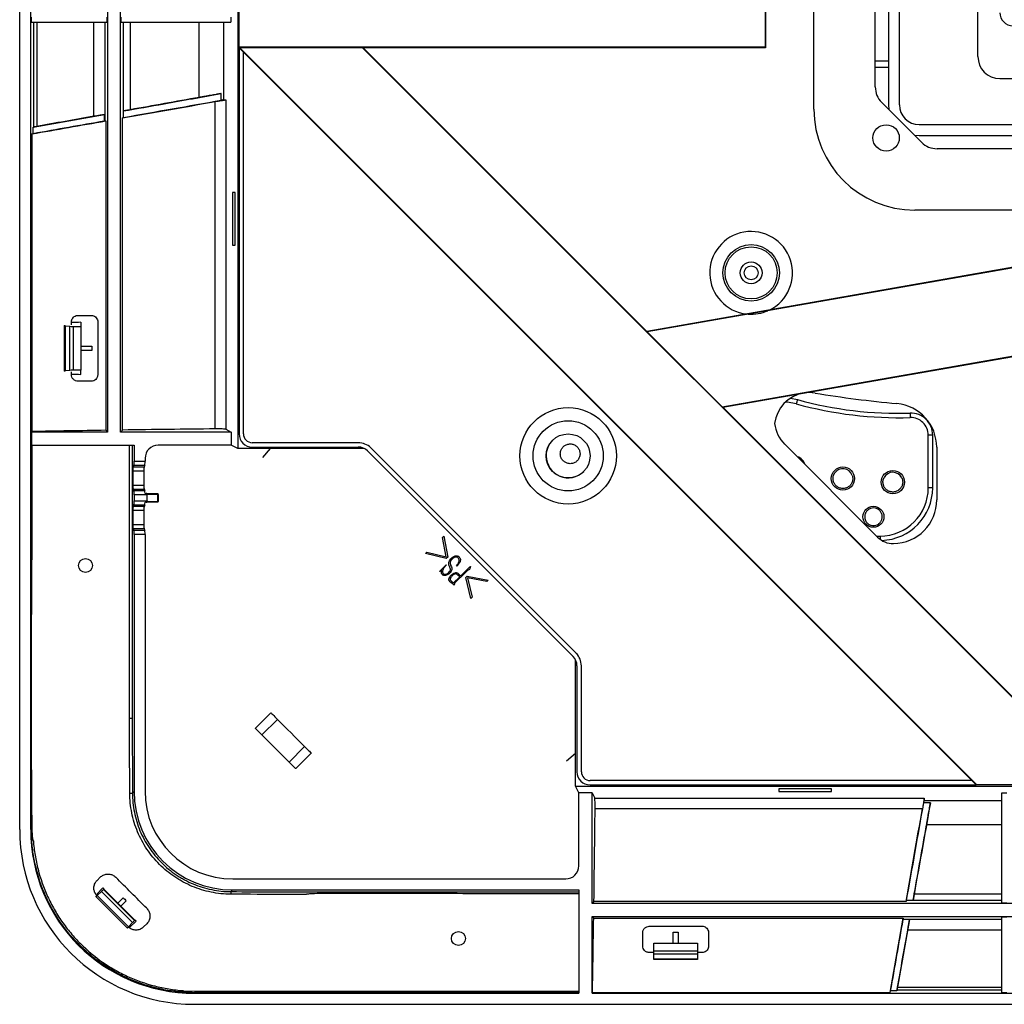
# Model space of a CAD drawing. Header units: millimetres. Extents: x 25 to 1935, y 715 to 2336.
# Tile 58 of 252: x 523 to 568, y 859 to 904. Entities that reach past the tile are written whole.
import ezdxf

# ---------------------------------------------------------------- set-up
doc = ezdxf.new("R2010")
doc.units = ezdxf.units.MM
doc.header["$LTSCALE"] = 2
doc.layers.get('0').update_dxf_attribs({"color": 2})

msp = doc.modelspace()

# ---------------------------------------------------------------- linework, layer by layer
at = {"color": 2, "linetype": 'Continuous', "lineweight": 30}
for p, q in [((522.82, 866.78), (522.82, 1040.841)), ((523.322, 866.784), (523.322, 1022.725)), ((526.82, 1022.725), (526.82, 884.897)), ((527.42, 884.897), (527.42, 1022.725)), ((561.82, 900.625), (561.82, 1006.997)), ((566.497, 902.011), (566.497, 1005.411)), ((562.42, 908.511), (562.42, 901.811)), ((532.768, 906.711), (532.768, 884.144)), ((562.92, 899.811), (562.92, 906.811)), ((556.8, 906.411), (556.8, 902.431)), ((556.82, 906.411), (556.82, 902.411)), ((532.82, 902.431), (532.82, 905.411)), ((559.02, 899.611), (559.02, 905.411)), ((523.34, 903.811), (523.34, 903.571)), ((523.34, 903.571), (526.81, 903.571)), ((523.459, 898.798), (523.459, 903.571)), ((523.595, 903.571), (523.595, 898.824)), ((526.194, 899.289), (526.194, 903.571)), ((526.706, 903.571), (526.706, 899.085)), ((526.81, 903.571), (526.81, 903.811)), ((527.431, 903.811), (527.431, 903.571)), ((527.431, 903.571), (532.442, 903.571)), ((527.559, 899.531), (527.559, 903.571)), ((527.855, 903.571), (527.855, 899.586)), ((531.004, 900.148), (531.004, 903.571)), ((532.106, 903.571), (532.106, 900.035)), ((532.442, 903.811), (532.442, 903.571)), ((556.8, 902.431), (532.82, 902.431)), ((532.82, 902.411), (532.82, 902.431)), ((532.82, 902.411), (532.82, 884.811)), ((533.02, 902.211), (532.82, 902.411)), ((538.449, 902.411), (532.849, 902.411)), ((532.849, 902.411), (566.435, 868.825)), ((533.02, 884.811), (533.02, 902.211)), ((533.02, 902.211), (566.22, 869.011)), ((538.449, 902.411), (570.42, 870.439)), ((556.82, 902.411), (538.477, 902.411)), ((538.477, 902.411), (551.409, 889.479)), ((561.82, 901.811), (562.42, 901.811)), ((562.42, 901.811), (562.42, 901.511)), ((562.42, 901.511), (561.82, 901.511)), ((562.42, 901.511), (562.42, 899.811)), ((567.497, 901.011), (584.223, 901.011)), ((532.005, 900.021), (531.997, 900.322)), ((531.734, 885.039), (531.734, 899.959)), ((532.215, 900.036), (532.215, 885.021)), ((563.928, 898.104), (562.113, 899.918)), ((527.554, 899.529), (527.559, 899.531)), ((527.554, 899.237), (527.554, 899.529)), ((562.42, 899.811), (562.437, 899.594)), ((523.437, 898.792), (526.679, 899.372)), ((526.683, 899.083), (526.679, 899.372)), ((526.706, 899.085), (526.683, 899.083)), ((526.706, 899.085), (526.744, 899.079)), ((526.744, 899.079), (526.744, 884.974)), ((527.508, 899.213), (527.554, 899.237)), ((527.508, 884.985), (527.508, 899.213)), ((523.435, 898.51), (523.437, 898.792)), ((523.437, 898.792), (523.459, 898.798)), ((563.82, 898.911), (577.12, 898.911)), ((563.604, 898.428), (563.82, 898.411)), ((563.82, 898.411), (573.52, 898.411)), ((612.02, 897.811), (564.635, 897.811)), ((532.642, 895.811), (532.516, 895.811)), ((532.516, 895.811), (532.516, 893.411)), ((532.642, 893.411), (532.642, 895.811)), ((569.42, 895.011), (563.62, 895.011)), ((532.516, 893.411), (532.642, 893.411)), ((570.42, 892.811), (551.409, 889.479)), ((570.424, 892.791), (551.426, 889.462)), ((525.48, 890.211), (526.08, 890.211)), ((524.86, 889.765), (524.86, 889.752)), ((524.86, 887.67), (524.86, 889.752)), ((524.9, 889.741), (525.1, 889.718)), ((524.9, 889.741), (524.9, 887.681)), ((525.1, 887.704), (525.1, 889.718)), ((525.18, 889.776), (525.18, 889.911)), ((525.26, 889.711), (525.6, 889.711)), ((525.26, 889.711), (525.26, 887.711)), ((525.6, 889.897), (525.6, 889.711)), ((525.6, 889.711), (525.6, 887.711)), ((526.38, 889.911), (526.38, 887.511)), ((551.426, 889.462), (554.847, 886.041)), ((525.6, 888.811), (526.105, 888.811)), ((526.105, 888.811), (526.105, 888.611)), ((554.847, 886.041), (570.417, 888.77)), ((554.864, 886.024), (570.42, 888.75)), ((526.105, 888.611), (525.6, 888.611)), ((524.86, 887.67), (524.86, 887.657)), ((525.1, 887.704), (524.9, 887.681)), ((525.18, 887.511), (525.18, 887.646)), ((525.6, 887.711), (525.26, 887.711)), ((525.6, 887.525), (525.6, 887.711)), ((526.08, 887.211), (525.48, 887.211)), ((557.957, 886.44), (558.268, 886.374)), ((554.864, 886.024), (570.435, 870.454)), ((523.37, 884.918), (523.356, 884.916)), ((523.356, 884.916), (523.356, 884.897)), ((523.356, 884.897), (523.356, 884.297)), ((526.82, 884.897), (523.356, 884.897)), ((526.744, 884.974), (526.82, 884.897)), ((527.42, 884.897), (527.508, 884.985)), ((532.463, 884.897), (527.42, 884.897)), ((532.215, 885.021), (532.463, 884.897)), ((532.463, 884.897), (532.463, 884.296)), ((564.236, 882.356), (564.236, 884.756)), ((564.436, 884.756), (564.236, 884.756)), ((564.436, 882.356), (564.436, 884.756)), ((523.356, 884.297), (528.034, 884.297)), ((527.821, 871.833), (527.821, 884.297)), ((527.947, 884.297), (527.947, 871.836)), ((528.034, 884.297), (528.034, 883.567)), ((532.463, 884.296), (529.134, 884.296)), ((532.768, 884.144), (532.463, 884.296)), ((538.527, 884.144), (532.768, 884.144)), ((538.253, 884.411), (533.42, 884.411)), ((533.42, 884.211), (538.253, 884.211)), ((533.901, 883.732), (534.26, 884.144)), ((548.186, 874.809), (538.819, 884.177)), ((557.689, 884.342), (561.927, 880.104)), ((564.62, 884.2), (564.62, 881.811)), ((528.535, 883.697), (528.535, 883.567)), ((538.677, 884.035), (548.045, 874.668)), ((528.025, 883.368), (527.991, 883.312)), ((527.991, 883.312), (528.492, 883.312)), ((528.525, 883.368), (528.025, 883.368)), ((528.034, 883.567), (528.535, 883.567)), ((528.525, 883.368), (528.492, 883.312)), ((527.982, 883.113), (527.982, 882.48)), ((528.483, 883.113), (527.982, 883.113)), ((528.483, 883.113), (528.483, 882.48)), ((527.982, 882.48), (528.483, 882.48)), ((564.436, 882.356), (564.236, 882.356)), ((527.991, 882.28), (528.025, 882.225)), ((528.492, 882.28), (527.991, 882.28)), ((528.025, 882.225), (528.525, 882.225)), ((528.635, 882.026), (528.034, 882.026)), ((528.034, 882.026), (528.034, 881.767)), ((528.492, 882.28), (528.525, 882.225)), ((528.534, 882.096), (528.589, 882.096)), ((528.589, 882.096), (529.095, 882.096)), ((528.635, 881.767), (528.635, 882.026)), ((529.121, 882.056), (528.638, 882.056)), ((529.121, 881.736), (529.121, 882.056)), ((529.121, 882.056), (529.135, 882.056)), ((529.135, 882.056), (529.135, 881.736)), ((528.025, 881.568), (527.991, 881.512)), ((527.991, 881.512), (528.492, 881.512)), ((528.525, 881.568), (528.025, 881.568)), ((528.034, 881.767), (528.635, 881.767)), ((528.525, 881.568), (528.492, 881.512)), ((528.589, 881.696), (528.534, 881.696)), ((529.095, 881.696), (528.589, 881.696)), ((528.638, 881.736), (529.121, 881.736)), ((529.121, 881.736), (529.135, 881.736)), ((527.982, 881.313), (527.982, 880.68)), ((528.483, 881.313), (527.982, 881.313)), ((528.483, 881.313), (528.483, 880.68)), ((527.982, 880.68), (528.483, 880.68)), ((527.991, 880.48), (528.025, 880.425)), ((528.492, 880.48), (527.991, 880.48)), ((528.025, 880.425), (528.525, 880.425)), ((528.034, 880.226), (528.034, 868.518)), ((528.535, 880.226), (528.034, 880.226)), ((528.492, 880.48), (528.525, 880.425)), ((528.535, 880.226), (528.535, 868.52)), ((542.1, 880.095), (542.16, 880.152)), ((542.16, 880.152), (542.334, 879.197)), ((561.875, 880.156), (562.036, 880.156)), ((562.036, 880.156), (562.036, 880.01)), ((542.253, 879.21), (542.1, 880.095)), ((541.315, 879.355), (541.38, 879.417)), ((542.266, 879.133), (541.315, 879.355)), ((541.38, 879.417), (542.253, 879.21)), ((541.955, 878.545), (542.26, 878.85)), ((542.276, 878.837), (542.155, 878.699)), ((542.26, 878.85), (542.276, 878.837)), ((542.334, 879.197), (542.266, 879.133)), ((542.428, 878.733), (542.403, 878.793)), ((542.464, 878.827), (542.497, 878.755)), ((542.745, 878.778), (542.728, 878.795)), ((542.805, 878.848), (542.745, 878.778)), ((541.966, 878.532), (541.955, 878.545)), ((542.052, 878.594), (541.966, 878.532)), ((542.044, 878.556), (542.052, 878.594)), ((542.601, 878.026), (542.885, 878.302)), ((543.149, 878.501), (542.644, 878)), ((542.885, 878.302), (542.794, 878.375)), ((542.805, 878.445), (542.855, 878.399)), ((542.855, 878.399), (542.927, 878.344)), ((542.927, 878.344), (543.255, 878.67)), ((543.154, 878.258), (543.218, 878.326)), ((543.218, 878.326), (544.174, 878.15)), ((543.36, 878.722), (543.331, 878.663)), ((543.37, 878.744), (543.36, 878.722)), ((542.54, 878.065), (542.601, 878.026)), ((542.59, 877.944), (542.55, 877.987)), ((542.6, 877.929), (542.59, 877.944)), ((543.377, 877.305), (543.154, 878.258)), ((544.117, 878.09), (543.231, 878.244)), ((543.231, 878.244), (543.439, 877.37)), ((544.174, 878.15), (544.117, 878.09)), ((543.439, 877.37), (543.377, 877.305)), ((548.154, 868.758), (548.154, 874.518)), ((548.221, 874.243), (548.221, 869.411)), ((548.421, 869.411), (548.421, 874.243)), ((533.562, 871.391), (534.269, 872.098)), ((527.947, 871.836), (527.957, 868.441)), ((534.57, 871.798), (533.863, 871.091)), ((535.1, 869.853), (535.807, 870.56)), ((536.108, 870.26), (535.401, 869.553)), ((548.154, 870.25), (547.741, 869.892)), ((566.22, 869.011), (548.821, 869.011)), ((566.42, 868.811), (566.22, 869.011)), ((527.957, 868.441), (528.034, 868.518)), ((548.306, 868.454), (548.154, 868.758)), ((548.154, 868.758), (570.72, 868.758)), ((548.907, 868.454), (548.306, 868.454)), ((548.306, 865.125), (548.306, 868.454)), ((548.821, 868.811), (566.42, 868.811)), ((548.907, 868.454), (549.03, 868.206)), ((548.907, 863.411), (548.907, 868.454)), ((559.82, 868.632), (557.42, 868.632)), ((557.42, 868.632), (557.42, 868.506)), ((557.42, 868.506), (559.82, 868.506)), ((559.82, 868.506), (559.82, 868.632)), ((566.435, 868.825), (566.42, 868.811)), ((569.42, 868.811), (566.42, 868.811)), ((567.82, 868.433), (567.58, 868.433)), ((567.58, 868.433), (567.58, 863.421)), ((549.03, 868.206), (564.045, 868.206)), ((564.331, 867.987), (564.031, 867.996)), ((564.045, 868.206), (564.045, 868.097)), ((564.045, 868.097), (567.58, 868.097)), ((563.968, 867.724), (549.049, 867.724)), ((523.322, 866.784), (523.352, 866.814)), ((567.58, 866.995), (564.158, 866.995)), ((526.491, 864.602), (526.349, 864.461)), ((532.529, 864.525), (547.707, 864.525)), ((526.33, 863.83), (526.61, 864.115)), ((526.357, 863.774), (526.551, 863.957)), ((527.967, 862.541), (526.551, 863.957)), ((526.61, 864.115), (526.66, 864.065)), ((526.637, 864.041), (526.66, 864.065)), ((526.637, 864.041), (528.051, 862.627)), ((526.66, 864.065), (528.074, 862.651)), ((532.528, 864.025), (532.45, 863.947)), ((532.528, 864.025), (548.307, 864.025)), ((548.307, 864.025), (548.307, 859.313)), ((526.295, 863.723), (526.297, 863.721)), ((527.731, 862.287), (526.297, 863.721)), ((526.33, 863.83), (526.362, 863.798)), ((526.357, 863.774), (527.783, 862.348)), ((527.297, 863.428), (527.536, 863.668)), ((527.678, 863.527), (527.438, 863.287)), ((548.995, 863.499), (548.907, 863.411)), ((563.223, 863.499), (548.995, 863.499)), ((563.246, 863.544), (563.223, 863.499)), ((563.539, 863.545), (563.246, 863.544)), ((563.539, 863.545), (563.54, 863.55)), ((567.58, 863.55), (563.54, 863.55)), ((563.596, 863.846), (567.58, 863.846)), ((686.734, 863.411), (548.907, 863.411)), ((567.82, 863.421), (567.58, 863.421)), ((528.124, 862.601), (527.84, 862.32)), ((528.074, 862.651), (528.051, 862.627)), ((528.124, 862.601), (528.074, 862.651)), ((548.907, 862.811), (686.734, 862.811)), ((548.907, 859.313), (548.907, 862.811)), ((548.907, 862.811), (548.983, 862.735)), ((548.983, 862.735), (563.088, 862.735)), ((562.491, 859.347), (563.088, 862.735)), ((563.382, 862.669), (562.802, 859.427)), ((563.088, 862.735), (563.095, 862.696)), ((563.093, 862.674), (563.095, 862.696)), ((563.382, 862.669), (563.093, 862.674)), ((563.095, 862.696), (567.58, 862.696)), ((567.58, 862.8), (567.82, 862.8)), ((567.58, 862.8), (567.58, 859.33)), ((527.732, 862.286), (527.731, 862.287)), ((527.967, 862.541), (527.783, 862.348)), ((527.84, 862.32), (527.807, 862.352)), ((528.47, 862.34), (528.612, 862.481)), ((551.52, 862.371), (553.92, 862.371)), ((567.58, 862.185), (563.299, 862.185)), ((551.22, 861.471), (551.22, 862.071)), ((552.6, 861.591), (552.6, 862.095)), ((552.6, 862.095), (552.84, 862.095)), ((552.84, 862.095), (552.84, 861.591)), ((554.22, 862.071), (554.22, 861.471)), ((551.72, 861.251), (551.72, 861.591)), ((551.72, 861.591), (553.72, 861.591)), ((551.72, 861.251), (553.72, 861.251)), ((551.72, 861.091), (551.72, 861.251)), ((553.72, 861.591), (553.72, 861.251)), ((553.72, 861.251), (553.72, 861.091)), ((551.72, 861.171), (551.52, 861.171)), ((553.72, 861.091), (551.72, 861.091)), ((551.72, 860.891), (551.72, 861.091)), ((551.72, 860.891), (553.72, 860.891)), ((551.72, 860.851), (551.72, 860.891)), ((553.72, 860.851), (551.72, 860.851)), ((553.92, 861.171), (553.72, 861.171)), ((553.72, 861.091), (553.72, 860.891)), ((553.72, 860.891), (553.72, 860.851)), ((562.833, 859.585), (567.58, 859.585)), ((530.273, 859.429), (530.822, 859.408)), ((530.822, 859.341), (530.794, 859.313)), ((530.794, 859.313), (548.307, 859.313)), ((530.822, 859.341), (530.822, 859.408)), ((530.822, 859.408), (548.307, 859.408)), ((548.307, 859.341), (530.822, 859.341)), ((548.927, 859.347), (548.907, 859.313)), ((548.907, 859.313), (704.847, 859.313)), ((548.927, 859.347), (562.491, 859.347)), ((562.491, 859.347), (562.52, 859.426)), ((562.802, 859.427), (562.52, 859.426)), ((562.802, 859.427), (562.808, 859.449)), ((567.58, 859.449), (562.808, 859.449)), ((567.82, 859.33), (567.58, 859.33)), ((530.79, 858.811), (704.851, 858.811))]:
    msp.add_line(p, q, dxfattribs=at)
at = {"color": 2, "linetype": 'Continuous', "lineweight": 30, "flags": 128}
for points in [[(532.106, 900.035), (532.169, 900.035), (532.215, 900.036)], [(523.352, 898.48), (523.356, 898.481), (523.435, 898.51)], [(523.372, 898.484), (523.372, 898.284), (523.372, 897.484), (523.371, 894.284), (523.37, 884.918)], [(558.215, 886.181), (557.811, 886.256), (557.729, 886.263)], [(558.268, 886.374), (558.267, 886.371), (558.264, 886.36), (558.259, 886.342), (558.253, 886.318), (558.245, 886.289), (558.236, 886.255), (558.226, 886.219), (558.215, 886.181)], [(563.407, 885.755), (563.407, 885.752), (563.407, 885.74), (563.408, 885.722), (563.408, 885.697), (563.409, 885.667), (563.41, 885.632), (563.411, 885.595), (563.412, 885.556)], [(529.095, 882.096), (529.1, 882.096), (529.105, 882.093), (529.11, 882.09), (529.114, 882.085), (529.117, 882.079), (529.119, 882.072), (529.121, 882.064), (529.121, 882.056)], [(529.121, 881.736), (529.121, 881.729), (529.119, 881.721), (529.117, 881.714), (529.114, 881.708), (529.11, 881.703), (529.105, 881.699), (529.1, 881.697), (529.095, 881.696)], [(534.269, 872.098), (534.275, 872.093), (534.291, 872.077), (534.317, 872.051), (534.353, 872.015), (534.397, 871.971), (534.449, 871.919), (534.507, 871.861), (534.57, 871.798)], [(534.57, 871.798), (534.722, 871.646), (534.876, 871.492), (535.032, 871.336), (535.189, 871.179), (535.345, 871.022), (535.501, 870.866), (535.656, 870.712), (535.807, 870.56)], [(533.863, 871.091), (533.8, 871.153), (533.742, 871.212), (533.69, 871.263), (533.646, 871.308), (533.61, 871.344), (533.584, 871.37), (533.568, 871.386), (533.562, 871.391)], [(535.1, 869.853), (534.949, 870.005), (534.794, 870.159), (534.638, 870.315), (534.482, 870.472), (534.325, 870.629), (534.169, 870.785), (534.015, 870.939), (533.863, 871.091)], [(535.807, 870.56), (535.87, 870.497), (535.928, 870.439), (535.98, 870.387), (536.025, 870.343), (536.06, 870.307), (536.087, 870.281), (536.102, 870.265), (536.108, 870.26)], [(535.401, 869.553), (535.395, 869.558), (535.379, 869.574), (535.353, 869.6), (535.317, 869.636), (535.273, 869.68), (535.221, 869.732), (535.163, 869.79), (535.1, 869.853)]]:
    msp.add_lwpolyline(points, dxfattribs=at)
at = {"color": 2, "linetype": 'Continuous', "lineweight": 30}
for centre, radius in [((562.313, 898.303), 0.6), ((556.16, 892.151), 1.286), ((556.16, 892.151), 1.186), ((556.16, 892.151), 0.5), ((556.161, 892.151), 0.32), ((547.82, 883.81), 2.2), ((547.82, 883.81), 1.6), ((547.82, 883.81), 1), ((560.343, 882.774), 0.53), ((562.62, 882.611), 0.53), ((561.735, 881.033), 0.48)]:
    msp.add_circle(centre, radius, dxfattribs=at)
at = {"color": 2, "linetype": 'Continuous'}
for centre in [(525.82, 878.811), (542.82, 861.811)]:
    msp.add_circle(centre, 0.32, dxfattribs=at)
at = {"color": 2, "linetype": 'Continuous', "lineweight": 30}
for centre, radius, start, end in [((568.097, 904.011), 0.6, 180, 270), ((567.497, 902.011), 1, 180, 270), ((562.82, 900.625), 1, 180, 225), ((563.62, 899.611), 4.6, 180, 270), ((563.82, 899.811), 0.9, 180, 270), ((564.635, 898.811), 1, 225, 270), ((556.16, 892.151), 1.886, 296.1366, 263.7413), ((556.16, 892.151), 1.886, 266.085, 293.7929), ((558.82, 885.093), 1.6, 99.939, 173.167), ((558.82, 885.093), 1.6, 80.6659, 99.939), ((567.838, 939.957), 54, 260.6659, 264.6537), ((562.895, 903.148), 17.6, 254.5806, 271.6857), ((562.895, 903.148), 17.4, 254.5806, 271.6857), ((562.62, 884.2), 2, 0, 84.6537), ((563.436, 884.756), 1, 0, 91.6857), ((563.436, 884.756), 0.8, 0, 91.6857), ((558.82, 885.474), 1.6, 186.833, 225), ((533.42, 884.811), 0.6, 180, 270), ((533.42, 884.811), 0.4, 180, 270), ((538.253, 883.611), 0.8, 45, 90), ((538.253, 883.611), 0.6, 45, 90), ((547.82, 883.811), 1, 134.9934, 180), ((547.82, 883.811), 1, 180, 315.0079), ((558.113, 883.259), 0.53, 16.6455, 73.3545), ((560.343, 882.774), 0.45, 18.9507, 144.6832), ((562.62, 882.611), 0.45, 26.4079, 152.8669), ((562.036, 882.356), 2.2, 270, 0), ((562.036, 882.356), 2.4, 271.8477, 0), ((529.095, 882.056), 0.04, 0, 90), ((529.095, 881.736), 0.04, 270, 0), ((562.62, 881.811), 2, 270.8087, 0), ((562.635, 880.811), 1, 225, 270.8087), ((547.621, 874.243), 0.8, 0, 45), ((547.621, 874.243), 0.6, 0, 45), ((548.821, 869.411), 0.6, 180, 270), ((548.821, 869.411), 0.4, 180, 270), ((527.868, 868.873), 0.441, 266.1155, 281.5376), ((523.374, 867.027), 0.215, 264.1081, 269.7801), ((532.882, 863.859), 0.441, 168.4624, 183.8845)]:
    msp.add_arc(centre, radius, start, end, dxfattribs=at)
for centre, major_axis, ratio, start_param, end_param in [((546.82, 902.301), (73.5, 12.961), 0.008594, 1.786164, 1.830262), ((527.959, 899.601), (0.4, 0.071), 0.008594, 1.830262, 3.087717), ((546.82, 902.301), (73.5, 12.961), 0.008594, 1.853729, 1.890783), ((526.307, 899.306), (0.4, 0.071), 0.008594, 0.374569, 1.853729), ((523.658, 898.833), (0.2, 0.035), 0.008594, 1.890783, 3.052811), ((524.96, 889.765), (0.1, 0), 0.087489, 2.872031, 3.141593), ((525.06, 889.752), (0.2, 0), 0.087489, 3.141593, 3.785094), ((525.26, 889.728), (0.2, 0), 0.087489, 3.785094, 4.712389), ((546.82, 883.741), (73.5, 0), 0.087489, 1.863673, 1.869362), ((525.06, 887.67), (0.2, 0), 0.087489, 2.498092, 3.141593), ((524.96, 887.657), (0.1, 0), 0.087489, 3.141593, 3.411155), ((525.26, 887.693), (0.2, 0), 0.087489, 1.570796, 2.498092), ((546.82, 893.681), (73.5, 0), 0.087489, 4.413823, 4.419512), ((546.82, 881.334), (72.3, 0), 0.052408, 1.781007, 1.841193), ((531.817, 885.019), (0.4, 0), 0.052408, 0.10472, 1.781007), ((546.82, 881.334), (72.3, 0), 0.052408, 1.852176, 1.901116), ((529.136, 883.696), (-0.425, 0.425), 0.997265, 5.499157, 7.067214), ((527.992, 883.113), (0, 0.2), 0.052408, 0.087266, 1.570796), ((528.024, 883.567), (0, 0.2), 0.052408, 3.228859, 4.712389), ((528.493, 883.113), (0, 0.2), 0.052408, 0.087266, 1.570796), ((528.524, 883.567), (0, 0.2), 0.052408, 3.228859, 4.712389), ((527.992, 882.48), (0, 0.2), 0.052408, 1.570796, 3.054326), ((528.493, 882.48), (0, 0.2), 0.052408, 1.570796, 3.054326), ((528.024, 882.026), (0, 0.2), 0.052408, 4.712389, 6.195919), ((528.524, 882.026), (0, 0.2), 0.052408, 5.073992, 6.195919), ((528.862, 882.026), (0.227, 0), 0.88, 2.987206, 3.141593), ((527.992, 881.313), (0, 0.2), 0.052408, 0.087266, 1.570796), ((528.024, 881.767), (0, 0.2), 0.052408, 3.228859, 4.712389), ((528.493, 881.313), (0, 0.2), 0.052408, 0.087266, 1.570796), ((528.524, 881.767), (0, 0.2), 0.052408, 3.228859, 4.350785), ((528.862, 881.767), (0.227, 0), 0.88, 3.141593, 3.29598), ((527.992, 880.68), (0, 0.2), 0.052408, 1.570796, 3.054326), ((528.493, 880.68), (0, 0.2), 0.052408, 1.570796, 3.054326), ((528.024, 880.226), (0, 0.2), 0.052408, 4.712389, 6.195919), ((528.524, 880.226), (0, 0.2), 0.052408, 4.712389, 6.195919), ((532.54, 868.531), (3.191, 3.191), 0.997265, 2.357564, 3.925621), ((532.54, 868.531), (-2.836, -2.836), 0.997265, 5.499157, 7.067214), ((549.028, 867.808), (0, 0.4), 0.052408, 4.502178, 6.178466), ((545.343, 882.811), (0, 72.3), 0.052408, 4.441992, 4.502178), ((530.851, 866.841), (-5.7, -5.7), 0.992433, 5.501585, 7.064785), ((530.851, 866.841), (-5.344, -5.344), 0.992433, 5.501585, 7.064785), ((566.311, 882.811), (12.961, 73.5), 0.008594, 4.452923, 4.497021), ((547.705, 865.126), (0.425, -0.425), 0.997265, 5.499157, 7.067214), ((526.632, 864.046), (0.141, 0.141), 0.034921, 4.068888, 4.712389), ((526.437, 863.864), (0.141, 0.141), 0.034921, 2.094395, 3.141593), ((526.438, 863.863), (0.141, 0.141), 0.034921, 3.141593, 4.068888), ((563.611, 863.949), (0.071, 0.4), 0.008594, 3.195468, 4.452923), ((528.056, 862.622), (0.141, 0.141), 0.034921, 1.570796, 2.214297), ((545.343, 882.811), (0, 72.3), 0.052408, 4.381863, 4.43101), ((563.315, 862.297), (0.071, 0.4), 0.008594, 4.429456, 5.908617), ((527.872, 862.429), (0.141, 0.141), 0.034921, 2.214297, 3.141593), ((527.874, 862.427), (0.141, 0.141), 0.034921, 3.141593, 4.18879), ((566.311, 882.811), (12.961, 73.5), 0.008594, 4.392402, 4.429456), ((562.843, 859.649), (0.035, 0.2), 0.008594, 3.230375, 4.392402)]:
    msp.add_ellipse(centre, major_axis=major_axis, ratio=ratio, start_param=start_param, end_param=end_param, dxfattribs=at)
for points, knots in [([(527.554, 899.529), (528.168, 899.639), (529.64, 899.902), (531.129, 900.167), (531.997, 900.322)], [0, 0, 0, 0, 0.4169128, 1, 1, 1, 1]), ([(531.997, 900.322), (531.989, 900.32), (531.975, 900.318), (531.951, 900.314), (531.925, 900.31), (531.898, 900.305), (531.87, 900.3), (531.839, 900.295), (531.807, 900.289), (531.746, 900.279), (531.651, 900.262), (531.523, 900.24), (531.392, 900.217), (531.277, 900.197), (531.176, 900.179), (531.09, 900.163), (531.033, 900.153), (531.004, 900.148)], [0, 0, 0, 0, 0.028663, 0.057925, 0.087887, 0.118643, 0.150279, 0.182874, 0.216501, 0.251225, 0.371951, 0.501268, 0.623395, 0.749733, 0.832841, 0.916187, 1, 1, 1, 1]), ([(527.554, 899.237), (528.291, 899.367), (529.767, 899.627), (531.259, 899.89), (532.005, 900.021)], [0, 0, 0, 0, 0.499763, 1, 1, 1, 1]), ([(531.734, 899.959), (531.779, 899.967), (531.87, 899.983), (532.004, 900.005), (532.114, 900.022), (532.19, 900.034), (532.207, 900.035), (532.215, 900.036)], [0, 0, 0, 0, 0.205285, 0.410605, 0.614899, 0.816492, 1, 1, 1, 1]), ([(532.106, 900.035), (532.105, 900.035), (532.103, 900.035), (532.098, 900.035), (532.092, 900.034), (532.083, 900.033), (532.069, 900.031), (532.044, 900.027), (532.019, 900.023), (532.005, 900.021)], [0, 0, 0, 0, 0.099457, 0.19868, 0.298217, 0.398612, 0.500393, 0.744349, 1, 1, 1, 1]), ([(523.352, 898.48), (523.354, 898.48), (523.357, 898.481), (523.368, 898.483), (523.372, 898.484)], [0, 0, 0, 0, 0.603147, 1, 1, 1, 1]), ([(523.352, 866.814), (523.352, 867.771), (523.353, 869.685), (523.352, 879.255), (523.352, 888.853), (523.352, 897.494), (523.352, 898.48)], [0, 0, 0, 0, 0.090676, 0.181356, 0.90664, 1, 1, 1, 1]), ([(525.18, 889.911), (525.184, 889.943), (525.19, 890.009), (525.238, 890.096), (525.309, 890.164), (525.394, 890.204), (525.454, 890.209), (525.48, 890.211)], [0, 0, 0, 0, 0.202599, 0.405052, 0.61155, 0.82704, 1, 1, 1, 1]), ([(526.08, 890.211), (526.115, 890.207), (526.185, 890.2), (526.277, 890.145), (526.345, 890.064), (526.377, 889.981), (526.38, 889.929), (526.38, 889.911)], [0, 0, 0, 0, 0.22661, 0.453379, 0.675174, 0.887834, 1, 1, 1, 1]), ([(525.48, 887.211), (525.442, 887.211), (525.404, 887.218), (525.35, 887.24), (525.333, 887.249), (525.3, 887.27), (525.285, 887.283), (525.257, 887.31), (525.244, 887.325), (525.222, 887.358), (525.212, 887.375), (525.189, 887.43), (525.18, 887.47), (525.18, 887.511)], [0, 0, 0, 0, 0.25, 0.25, 0.375, 0.375, 0.5, 0.5, 0.625, 0.625, 0.75, 0.75, 1, 1, 1, 1]), ([(526.38, 887.511), (526.38, 887.491), (526.378, 887.471), (526.371, 887.432), (526.365, 887.412), (526.341, 887.357), (526.318, 887.324), (526.262, 887.269), (526.229, 887.247), (526.158, 887.218), (526.119, 887.211), (526.08, 887.211)], [0, 0, 0, 0, 0.125, 0.125, 0.25, 0.25, 0.5, 0.5, 0.75, 0.75, 1, 1, 1, 1]), ([(523.37, 884.297), (523.37, 884.231), (523.37, 883.897), (523.37, 882.497), (523.376, 878.95), (523.317, 873.455), (523.355, 869.027), (523.373, 866.813)], [0, 0, 0, 0, 0.0114385, 0.0571929, 0.2402106, 0.6201254, 1, 1, 1, 1]), ([(547.913, 883.453), (547.963, 883.458), (548.065, 883.468), (548.199, 883.546), (548.302, 883.66), (548.36, 883.803), (548.368, 883.956), (548.325, 884.104), (548.235, 884.229), (548.109, 884.318), (547.961, 884.359), (547.807, 884.349), (547.665, 884.289), (547.551, 884.186), (547.478, 884.05), (547.454, 883.898), (547.482, 883.746), (547.558, 883.612), (547.674, 883.512), (547.799, 883.46), (547.881, 883.455), (547.913, 883.453)], [0, 0, 0, 0, 0.053706, 0.107412, 0.16113, 0.21485, 0.268561, 0.322252, 0.375922, 0.429583, 0.483244, 0.536915, 0.590605, 0.644315, 0.698035, 0.751753, 0.805453, 0.859132, 0.912793, 0.966446, 1, 1, 1, 1]), ([(560.769, 882.92), (560.78, 882.87), (560.804, 882.771), (560.774, 882.619), (560.7, 882.485), (560.584, 882.383), (560.441, 882.326), (560.287, 882.319), (560.14, 882.363), (560.015, 882.454), (559.928, 882.58), (559.887, 882.729), (559.898, 882.882), (559.941, 882.982), (559.973, 883.029), (559.977, 883.034)], [0, 0, 0, 0, 0.082514, 0.165028, 0.247547, 0.33006, 0.412566, 0.495066, 0.57756, 0.660056, 0.742556, 0.825063, 0.907578, 0.990094, 1, 1, 1, 1]), ([(562.198, 882.456), (562.186, 882.505), (562.16, 882.603), (562.181, 882.729), (562.211, 882.795), (562.22, 882.816)], [0, 0, 0, 0, 0.408294, 0.816604, 1, 1, 1, 1]), ([(563.023, 882.811), (563.037, 882.776), (563.071, 882.694), (563.075, 882.553), (563.031, 882.406), (562.951, 882.297), (562.846, 882.215), (562.721, 882.164), (562.568, 882.156), (562.42, 882.199), (562.295, 882.288), (562.227, 882.384), (562.203, 882.443), (562.198, 882.456)], [0, 0, 0, 0, 0.077084, 0.180839, 0.284597, 0.388354, 0.453326, 0.557055, 0.660784, 0.764506, 0.868234, 0.971975, 1, 1, 1, 1]), ([(528.638, 882.056), (528.638, 882.06), (528.638, 882.067), (528.635, 882.076), (528.628, 882.085), (528.616, 882.093), (528.602, 882.096), (528.592, 882.096), (528.589, 882.096)], [0, 0, 0, 0, 0.1411773, 0.2825636, 0.4210369, 0.6065425, 0.8669183, 1, 1, 1, 1]), ([(528.589, 881.696), (528.596, 881.697), (528.608, 881.698), (528.622, 881.704), (528.632, 881.712), (528.638, 881.722), (528.638, 881.731), (528.638, 881.735), (528.638, 881.736)], [0, 0, 0, 0, 0.276279, 0.47946, 0.644775, 0.811142, 0.953835, 1, 1, 1, 1]), ([(561.337, 880.991), (561.337, 881.036), (561.336, 881.127), (561.392, 881.253), (561.484, 881.355), (561.605, 881.42), (561.74, 881.441), (561.875, 881.416), (561.994, 881.349), (562.084, 881.245), (562.135, 881.118), (562.14, 880.981), (562.1, 880.85), (562.019, 880.739), (561.906, 880.662), (561.773, 880.626), (561.637, 880.637), (561.511, 880.692), (561.412, 880.785), (561.354, 880.891), (561.342, 880.963), (561.337, 880.991)], [0, 0, 0, 0, 0.053716, 0.107432, 0.161137, 0.214824, 0.268495, 0.322158, 0.375824, 0.429494, 0.483181, 0.536887, 0.590605, 0.644327, 0.698033, 0.751713, 0.805367, 0.859015, 0.912678, 0.966369, 1, 1, 1, 1]), ([(542.403, 878.793), (542.391, 878.828), (542.371, 878.885), (542.376, 878.97), (542.429, 879.07), (542.497, 879.151), (542.563, 879.196), (542.575, 879.204)], [0, 0, 0, 0, 0.227105, 0.36715, 0.507456, 0.912936, 1, 1, 1, 1]), ([(542.575, 879.204), (542.618, 879.227), (542.678, 879.258), (542.764, 879.255), (542.815, 879.235), (542.842, 879.212), (542.854, 879.2)], [0, 0, 0, 0, 0.46925, 0.652394, 0.834761, 1, 1, 1, 1]), ([(542.854, 879.2), (542.867, 879.186), (542.893, 879.158), (542.91, 879.095), (542.906, 879.023), (542.873, 878.934), (542.83, 878.881), (542.805, 878.848)], [0, 0, 0, 0, 0.144211, 0.289977, 0.481298, 0.684447, 1, 1, 1, 1]), ([(542.497, 878.755), (542.508, 878.724), (542.526, 878.67), (542.51, 878.583), (542.471, 878.514), (542.432, 878.476), (542.415, 878.458)], [0, 0, 0, 0, 0.294909, 0.507006, 0.777463, 1, 1, 1, 1]), ([(542.518, 879.091), (542.5, 879.07), (542.469, 879.034), (542.441, 878.969), (542.437, 878.898), (542.454, 878.852), (542.464, 878.827)], [0, 0, 0, 0, 0.277485, 0.499349, 0.721039, 1, 1, 1, 1]), ([(542.811, 879.152), (542.795, 879.165), (542.769, 879.187), (542.714, 879.197), (542.645, 879.186), (542.574, 879.149), (542.533, 879.107), (542.518, 879.091)], [0, 0, 0, 0, 0.174986, 0.304448, 0.482928, 0.797831, 1, 1, 1, 1]), ([(542.728, 878.795), (542.748, 878.822), (542.792, 878.881), (542.842, 878.962), (542.856, 879.037), (542.854, 879.086), (542.837, 879.125), (542.819, 879.143), (542.811, 879.152)], [0, 0, 0, 0, 0.252871, 0.548384, 0.692932, 0.812772, 0.910418, 1, 1, 1, 1]), ([(543.255, 878.67), (543.267, 878.681), (543.291, 878.704), (543.32, 878.731), (543.342, 878.747), (543.352, 878.755), (543.358, 878.76), (543.363, 878.763), (543.366, 878.765), (543.369, 878.766), (543.37, 878.767), (543.372, 878.768), (543.373, 878.768), (543.374, 878.767), (543.374, 878.766), (543.375, 878.766), (543.375, 878.766)], [0, 0, 0, 0, 0.307098, 0.642336, 0.755001, 0.83028, 0.880665, 0.91472, 0.938219, 0.954441, 0.965343, 0.976374, 0.981492, 0.98575, 0.992204, 1, 1, 1, 1]), ([(543.375, 878.766), (543.375, 878.762), (543.376, 878.756), (543.373, 878.749), (543.371, 878.745), (543.37, 878.744)], [0, 0, 0, 0, 0.4211543, 0.8360758, 1, 1, 1, 1]), ([(542.085, 878.397), (542.073, 878.416), (542.048, 878.453), (542.038, 878.51), (542.043, 878.544), (542.044, 878.556)], [0, 0, 0, 0, 0.3943556, 0.7897748, 1, 1, 1, 1]), ([(542.415, 878.458), (542.382, 878.43), (542.327, 878.383), (542.238, 878.353), (542.173, 878.351), (542.124, 878.364), (542.099, 878.384), (542.087, 878.396), (542.085, 878.397)], [0, 0, 0, 0, 0.347623, 0.5842895, 0.7427048, 0.8638056, 0.9852981, 1, 1, 1, 1]), ([(542.155, 878.699), (542.141, 878.68), (542.112, 878.64), (542.09, 878.571), (542.093, 878.506), (542.112, 878.466), (542.125, 878.449), (542.127, 878.446)], [0, 0, 0, 0, 0.262959, 0.530947, 0.769279, 0.958814, 1, 1, 1, 1]), ([(542.127, 878.446), (542.137, 878.438), (542.158, 878.42), (542.204, 878.412), (542.264, 878.415), (542.336, 878.453), (542.405, 878.509), (542.435, 878.564), (542.448, 878.589)], [0, 0, 0, 0, 0.097458, 0.196204, 0.343438, 0.536593, 0.790422, 1, 1, 1, 1]), ([(542.43, 878.075), (542.418, 878.087), (542.396, 878.108), (542.381, 878.153), (542.383, 878.201), (542.415, 878.286), (542.481, 878.366), (542.545, 878.418), (542.566, 878.435)], [0, 0, 0, 0, 0.119278, 0.199537, 0.315687, 0.435519, 0.819575, 1, 1, 1, 1]), ([(542.448, 878.589), (542.452, 878.609), (542.462, 878.654), (542.442, 878.702), (542.43, 878.729), (542.428, 878.733)], [0, 0, 0, 0, 0.4096512, 0.9062746, 1, 1, 1, 1]), ([(542.535, 878.346), (542.522, 878.33), (542.495, 878.298), (542.463, 878.251), (542.445, 878.211), (542.441, 878.18), (542.448, 878.153), (542.459, 878.137), (542.465, 878.128)], [0, 0, 0, 0, 0.252351, 0.504983, 0.670791, 0.771764, 0.873323, 1, 1, 1, 1]), ([(542.794, 878.375), (542.776, 878.389), (542.749, 878.412), (542.706, 878.431), (542.671, 878.435), (542.626, 878.422), (542.582, 878.389), (542.55, 878.359), (542.535, 878.346)], [0, 0, 0, 0, 0.22586, 0.352655, 0.45883, 0.565085, 0.802363, 1, 1, 1, 1]), ([(542.566, 878.435), (542.599, 878.455), (542.646, 878.484), (542.717, 878.491), (542.766, 878.478), (542.791, 878.456), (542.805, 878.445)], [0, 0, 0, 0, 0.4403521, 0.618387, 0.797822, 1, 1, 1, 1]), ([(543.331, 878.663), (543.326, 878.654), (543.32, 878.641), (543.313, 878.627), (543.305, 878.618), (543.274, 878.61), (543.219, 878.571), (543.176, 878.528), (543.149, 878.501)], [0, 0, 0, 0, 0.128503, 0.171476, 0.192735, 0.264625, 0.544309, 1, 1, 1, 1]), ([(542.55, 877.987), (542.54, 877.994), (542.52, 878.009), (542.478, 878.036), (542.45, 878.059), (542.43, 878.075)], [0, 0, 0, 0, 0.250351, 0.50072, 1, 1, 1, 1]), ([(542.465, 878.128), (542.47, 878.122), (542.481, 878.11), (542.506, 878.088), (542.527, 878.074), (542.54, 878.065)], [0, 0, 0, 0, 0.25057, 0.501387, 1, 1, 1, 1]), ([(542.616, 877.921), (542.615, 877.921), (542.614, 877.92), (542.613, 877.92), (542.611, 877.92), (542.607, 877.922), (542.604, 877.925), (542.601, 877.928), (542.6, 877.929)], [0, 0, 0, 0, 0.100958, 0.16648, 0.231981, 0.386988, 0.812643, 1, 1, 1, 1]), ([(542.644, 878), (542.642, 877.993), (542.637, 877.98), (542.632, 877.957), (542.628, 877.936), (542.619, 877.925), (542.616, 877.921)], [0, 0, 0, 0, 0.251988, 0.504066, 0.821927, 1, 1, 1, 1]), ([(527.824, 871.835), (527.823, 871.835), (527.823, 871.835), (527.822, 871.834), (527.821, 871.833), (527.821, 871.833)], [0, 0, 0, 0, 0.255108, 0.584943, 1, 1, 1, 1]), ([(527.947, 871.836), (527.947, 871.836), (527.946, 871.836), (527.939, 871.836), (527.918, 871.835), (527.89, 871.835), (527.857, 871.835), (527.835, 871.835), (527.824, 871.835)], [0, 0, 0, 0, 0.032214, 0.230597, 0.422963, 0.615296, 0.807664, 1, 1, 1, 1]), ([(527.839, 868.433), (527.838, 868.499), (527.836, 868.832), (527.831, 869.964), (527.827, 871.033), (527.824, 871.835)], [0, 0, 0, 0, 0.058699, 0.293496, 1, 1, 1, 1]), ([(532.442, 863.829), (532.14, 863.831), (531.84, 863.862), (531.395, 863.953), (531.248, 863.99), (530.961, 864.079), (530.821, 864.13), (530.544, 864.246), (530.409, 864.31), (530.21, 864.417), (530.145, 864.454), (530.015, 864.533), (529.951, 864.573), (529.637, 864.784), (529.406, 864.975), (529.088, 865.293), (528.987, 865.404), (528.794, 865.639), (528.704, 865.76), (528.454, 866.135), (528.312, 866.399), (528.138, 866.816), (528.086, 866.959), (527.997, 867.247), (527.961, 867.393), (527.871, 867.832), (527.84, 868.13), (527.839, 868.433)], [0, 0, 0, 0, 0.125, 0.125, 0.1875, 0.1875, 0.25, 0.25, 0.3125, 0.3125, 0.34375, 0.34375, 0.375, 0.375, 0.5, 0.5, 0.5625, 0.5625, 0.625, 0.625, 0.75, 0.75, 0.8125, 0.8125, 0.875, 0.875, 1, 1, 1, 1]), ([(527.957, 868.441), (527.958, 868.145), (527.988, 867.854), (528.075, 867.425), (528.111, 867.283), (528.197, 867.001), (528.247, 866.861), (528.417, 866.454), (528.555, 866.197), (528.8, 865.831), (528.888, 865.712), (529.076, 865.483), (529.174, 865.374), (529.485, 865.063), (529.711, 864.877), (530.017, 864.672), (530.08, 864.632), (530.206, 864.556), (530.27, 864.519), (530.465, 864.415), (530.729, 864.289), (531.004, 864.189), (531.284, 864.103), (531.428, 864.067), (531.862, 863.978), (532.155, 863.948), (532.45, 863.947)], [0, 0, 0, 0, 0.125, 0.125, 0.1875, 0.1875, 0.25, 0.25, 0.375, 0.375, 0.4375, 0.4375, 0.5, 0.5, 0.625, 0.625, 0.65625, 0.65625, 0.6875, 0.6875, 0.75, 0.8125, 0.8125, 0.875, 0.875, 1, 1, 1, 1]), ([(563.246, 863.544), (563.376, 864.282), (563.636, 865.757), (563.899, 867.249), (564.031, 867.996)], [0, 0, 0, 0, 0.499763, 1, 1, 1, 1]), ([(564.331, 867.987), (564.199, 867.243), (563.933, 865.754), (563.67, 864.281), (563.539, 863.545)], [0, 0, 0, 0, 0.499763, 1, 1, 1, 1]), ([(564.045, 868.206), (564.045, 868.197), (564.043, 868.179), (564.031, 868.099), (564.014, 867.991), (563.992, 867.86), (563.976, 867.77), (563.968, 867.724)], [0, 0, 0, 0, 0.19748, 0.394912, 0.59365, 0.795183, 1, 1, 1, 1]), ([(564.031, 867.996), (564.032, 868.003), (564.034, 868.016), (564.037, 868.034), (564.039, 868.05), (564.041, 868.066), (564.043, 868.08), (564.045, 868.091), (564.045, 868.095), (564.045, 868.097)], [0, 0, 0, 0, 0.129631, 0.255662, 0.378778, 0.499718, 0.668497, 0.83442, 1, 1, 1, 1]), ([(564.158, 866.995), (564.161, 867.012), (564.167, 867.046), (564.176, 867.097), (564.185, 867.148), (564.194, 867.2), (564.208, 867.278), (564.226, 867.382), (564.249, 867.513), (564.272, 867.641), (564.29, 867.743), (564.302, 867.817), (564.311, 867.866), (564.318, 867.91), (564.325, 867.951), (564.329, 867.975), (564.331, 867.987)], [0, 0, 0, 0, 0.050109, 0.100035, 0.149829, 0.199539, 0.249215, 0.375576, 0.497937, 0.627653, 0.748928, 0.803898, 0.856173, 0.906048, 0.953862, 1, 1, 1, 1]), ([(530.268, 859.362), (530.15, 859.371), (530.034, 859.382), (529.8, 859.41), (529.684, 859.427), (529.338, 859.485), (529.111, 859.534), (528.438, 859.713), (528.003, 859.872), (527.476, 860.125), (527.371, 860.178), (527.164, 860.289), (527.063, 860.347), (526.763, 860.527), (526.57, 860.655), (526.197, 860.93), (526.017, 861.076), (525.757, 861.308), (525.672, 861.387), (525.505, 861.551), (525.423, 861.635), (525.024, 862.065), (524.741, 862.434), (524.369, 863.026), (524.254, 863.23), (524.043, 863.649), (523.948, 863.862), (523.695, 864.511), (523.567, 864.957), (523.438, 865.645), (523.405, 865.878), (523.362, 866.345), (523.352, 866.579), (523.352, 866.814)], [0, 0, 0, 0, 0.03125, 0.03125, 0.0625, 0.0625, 0.125, 0.125, 0.25, 0.25, 0.28125, 0.28125, 0.3125, 0.3125, 0.375, 0.375, 0.4375, 0.4375, 0.46875, 0.46875, 0.5, 0.5, 0.625, 0.625, 0.6875, 0.6875, 0.75, 0.75, 0.875, 0.875, 0.9375, 0.9375, 1, 1, 1, 1]), ([(523.373, 866.813), (523.375, 866.719), (523.379, 866.625), (523.392, 866.485), (523.396, 866.438), (523.407, 866.368), (523.41, 866.345), (523.418, 866.311), (523.42, 866.3), (523.426, 866.283), (523.428, 866.277), (523.431, 866.27), (523.433, 866.267), (523.436, 866.264), (523.438, 866.263), (523.44, 866.264), (523.442, 866.265), (523.443, 866.266)], [0, 0, 0, 0, 0.5, 0.5, 0.75, 0.75, 0.875, 0.875, 0.9375, 0.9375, 0.96875, 0.96875, 0.984375, 0.984375, 0.992187, 0.992187, 1, 1, 1, 1]), ([(523.443, 866.266), (523.459, 866.045), (523.485, 865.825), (523.557, 865.39), (523.602, 865.176), (523.766, 864.541), (523.911, 864.13), (524.185, 863.53), (524.286, 863.333), (524.504, 862.95), (524.621, 862.765), (524.871, 862.405), (525.004, 862.231), (525.215, 861.978), (525.288, 861.895), (525.437, 861.733), (525.513, 861.653), (525.903, 861.264), (526.238, 860.984), (526.776, 860.611), (526.961, 860.494), (527.343, 860.276), (527.54, 860.175), (528.14, 859.901), (528.551, 859.756), (529.186, 859.593), (529.4, 859.548), (529.835, 859.476), (530.055, 859.449), (530.275, 859.433)], [0, 0, 0, 0, 0.0625, 0.0625, 0.125, 0.125, 0.25, 0.25, 0.3125, 0.3125, 0.375, 0.375, 0.4375, 0.4375, 0.46875, 0.46875, 0.5, 0.5, 0.625, 0.625, 0.6875, 0.6875, 0.75, 0.75, 0.875, 0.875, 0.9375, 0.9375, 1, 1, 1, 1]), ([(526.349, 863.754), (526.314, 863.797), (526.243, 863.882), (526.198, 864.046), (526.205, 864.212), (526.259, 864.357), (526.322, 864.43), (526.349, 864.461)], [0, 0, 0, 0, 0.209065, 0.418105, 0.628232, 0.841869, 1, 1, 1, 1]), ([(526.491, 864.602), (526.535, 864.639), (526.624, 864.712), (526.795, 864.756), (526.968, 864.743), (527.106, 864.683), (527.173, 864.624), (527.198, 864.602)], [0, 0, 0, 0, 0.220925, 0.441882, 0.66143, 0.876663, 1, 1, 1, 1]), ([(532.45, 863.947), (533.109, 863.944), (533.769, 863.942), (535.088, 863.938), (535.748, 863.937), (536.739, 863.936), (537.07, 863.937), (537.731, 863.937), (538.722, 863.937), (542.358, 863.937), (545.663, 863.937), (548.307, 863.937)], [0, 0, 0, 0, 0.125, 0.125, 0.25, 0.25, 0.3125, 0.3125, 0.375, 0.5, 1, 1, 1, 1]), ([(535.846, 863.814), (535.78, 863.814), (535.446, 863.816), (534.311, 863.82), (533.244, 863.825), (532.442, 863.829)], [0, 0, 0, 0, 0.058665, 0.293332, 1, 1, 1, 1]), ([(548.307, 863.845), (548.24, 863.846), (547.907, 863.846), (546.507, 863.849), (543.73, 863.852), (540.534, 863.859), (538.077, 863.858), (536.906, 863.865), (536.345, 863.857), (536.074, 863.843), (535.944, 863.834), (535.885, 863.825), (535.858, 863.82), (535.849, 863.815), (535.846, 863.814)], [0, 0, 0, 0, 0.016047, 0.080234, 0.336982, 0.684326, 0.849675, 0.928353, 0.966185, 0.984762, 0.993521, 0.997513, 0.99926, 1, 1, 1, 1]), ([(528.612, 863.188), (528.647, 863.145), (528.718, 863.059), (528.763, 862.895), (528.756, 862.728), (528.701, 862.583), (528.638, 862.511), (528.612, 862.481)], [0, 0, 0, 0, 0.209304, 0.418508, 0.630402, 0.847015, 1, 1, 1, 1]), ([(528.47, 862.34), (528.426, 862.303), (528.338, 862.231), (528.168, 862.186), (527.997, 862.198), (527.857, 862.257), (527.789, 862.317), (527.763, 862.34)], [0, 0, 0, 0, 0.219801, 0.439713, 0.656655, 0.869186, 1, 1, 1, 1]), ([(551.22, 862.071), (551.22, 862.11), (551.228, 862.148), (551.25, 862.202), (551.259, 862.219), (551.28, 862.251), (551.292, 862.267), (551.32, 862.295), (551.335, 862.307), (551.367, 862.33), (551.385, 862.339), (551.44, 862.363), (551.48, 862.371), (551.52, 862.371)], [0, 0, 0, 0, 0.25, 0.25, 0.375, 0.375, 0.5, 0.5, 0.625, 0.625, 0.75, 0.75, 1, 1, 1, 1]), ([(553.92, 862.371), (553.953, 862.368), (554.019, 862.361), (554.106, 862.313), (554.174, 862.241), (554.214, 862.156), (554.218, 862.097), (554.22, 862.071)], [0, 0, 0, 0, 0.203721, 0.40732, 0.614482, 0.829707, 1, 1, 1, 1]), ([(551.52, 861.171), (551.5, 861.171), (551.48, 861.173), (551.441, 861.181), (551.422, 861.187), (551.367, 861.21), (551.333, 861.233), (551.279, 861.289), (551.257, 861.322), (551.228, 861.394), (551.22, 861.432), (551.22, 861.471)], [0, 0, 0, 0, 0.125, 0.125, 0.25, 0.25, 0.5, 0.5, 0.75, 0.75, 1, 1, 1, 1]), ([(554.22, 861.471), (554.217, 861.436), (554.21, 861.366), (554.154, 861.273), (554.073, 861.206), (553.99, 861.175), (553.938, 861.172), (553.92, 861.171)], [0, 0, 0, 0, 0.22763, 0.455424, 0.678088, 0.890748, 1, 1, 1, 1]), ([(530.273, 859.429), (530.272, 859.411), (530.27, 859.395), (530.268, 859.371), (530.268, 859.364), (530.268, 859.362)], [0, 0, 0, 0, 0.5, 0.5, 1, 1, 1, 1]), ([(530.275, 859.433), (530.275, 859.433), (530.274, 859.432), (530.274, 859.432), (530.274, 859.431), (530.273, 859.431), (530.273, 859.43), (530.273, 859.43), (530.273, 859.43), (530.273, 859.429)], [0, 0, 0, 0, 0.00001014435, 0.00001014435, 0.00001014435, 0.00001864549, 0.00001864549, 0.00001864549, 0.0000236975, 0.0000236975, 0.0000236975, 0.0000236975])]:
    msp.add_open_spline(points, degree=3, knots=knots, dxfattribs=at)
for points in [[(527.508, 899.213), (528.906, 899.46), (530.315, 899.708), (531.734, 899.959)], [(523.372, 898.484), (524.489, 898.681), (525.613, 898.879), (526.744, 899.079)], [(523.435, 898.51), (524.512, 898.7), (525.594, 898.891), (526.683, 899.083)], [(563.223, 863.499), (563.47, 864.897), (563.718, 866.305), (563.968, 867.724)], [(528.612, 863.188), (528.14, 863.659), (527.669, 864.131), (527.198, 864.602)], [(527.536, 863.668), (527.56, 863.644), (527.607, 863.597), (527.654, 863.55), (527.678, 863.527)], [(562.52, 859.426), (562.71, 860.502), (562.901, 861.585), (563.093, 862.674)], [(530.822, 859.341), (530.637, 859.341), (530.452, 859.348), (530.268, 859.362)]]:
    msp.add_open_spline(points, degree=3, dxfattribs=at)

doc.saveas('drawing.dxf')
